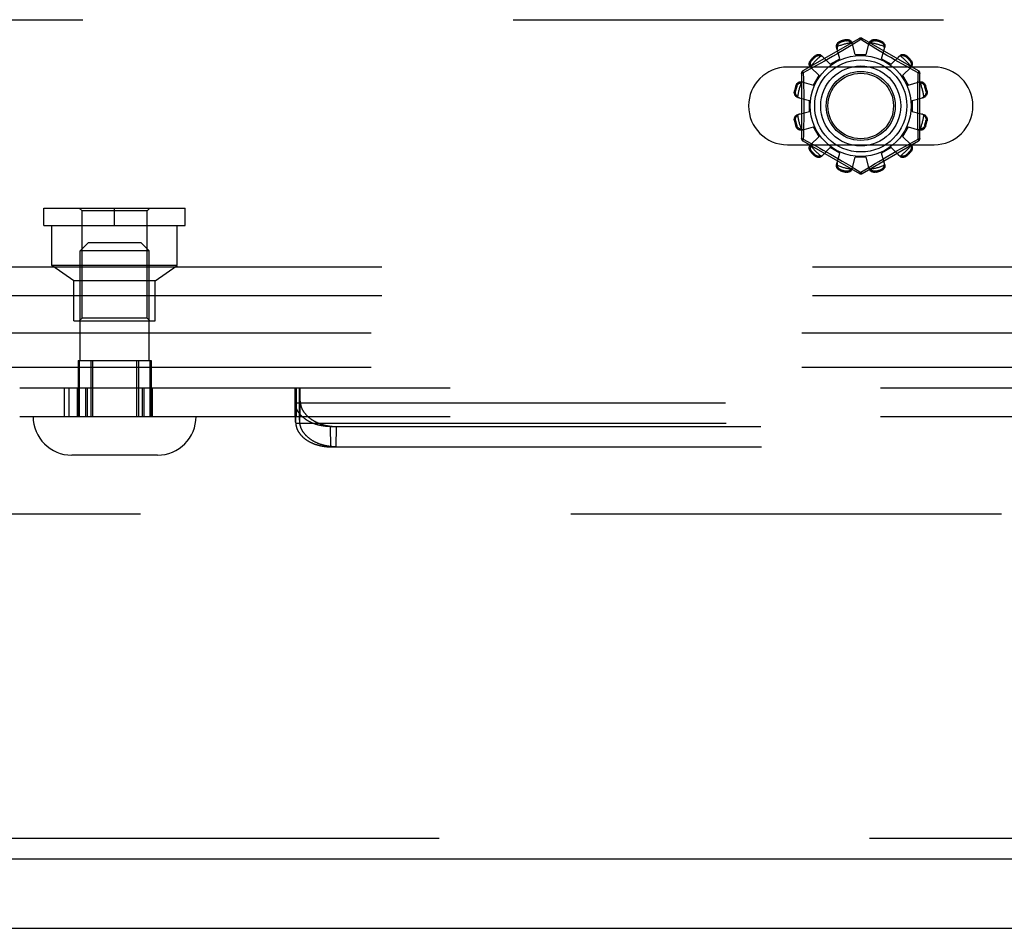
# Model space of a CAD drawing. Header units: inches. Extents: x 0 to 283, y 0 to 183.
# Tile 74 of 256: x 110.62 to 114.19, y 53.07 to 56.36. Entities that reach past the tile are written whole.
import ezdxf

# ---------------------------------------------------------------- set-up
doc = ezdxf.new("R2010")
doc.units = ezdxf.units.IN
doc.header["$LTSCALE"] = 15.583333
doc.header["$MEASUREMENT"] = 0
doc.linetypes.add('HIDDEN', pattern=[0.2, 0.1, -0.1])
doc.layers.get('0').update_dxf_attribs({"linetype": 'CONTINUOUS'})
for name, color, linetype in [('DEFAULT_2', 8, 'HIDDEN'), ('RIGHTHAND_DOOR_ASSEMBLY', 7, 'CONTINUOUS'), ('SUBPANEL', 7, 'CONTINUOUS')]:
    doc.layers.add(name, color=color, linetype=linetype)

msp = doc.modelspace()

# ---------------------------------------------------------------- linework, layer by layer
at = {"color": 7, "linetype": 'Continuous'}
msp.add_line((53.3313, 53.072), (125.2273, 53.072), dxfattribs=at)
at = {"layer": 'DEFAULT_2', "color": 8, "linetype": 'HIDDEN'}
for p, q in [((109.2951, 56.3635), (118.0451, 56.3635)), ((113.6651, 56.2958), (113.4606, 56.1777)), ((113.6169, 56.2871), (113.6159, 56.2909)), ((113.6701, 56.2912), (113.6352, 56.2699)), ((113.6735, 56.2891), (113.6701, 56.2912)), ((113.8796, 56.1777), (113.6751, 56.2958)), ((113.7243, 56.2909), (113.7233, 56.2871)), ((113.5944, 56.2221), (113.5828, 56.2641)), ((113.597, 56.2859), (113.5981, 56.2821)), ((113.6179, 56.2595), (113.6047, 56.2516)), ((113.6352, 56.2699), (113.6179, 56.2595)), ((113.6501, 56.237), (113.6391, 56.2792)), ((113.6932, 56.2771), (113.6735, 56.2891)), ((113.6901, 56.237), (113.7011, 56.2792)), ((113.7076, 56.2684), (113.6932, 56.2771)), ((113.7243, 56.2583), (113.7076, 56.2684)), ((113.737, 56.2507), (113.7243, 56.2583)), ((113.7421, 56.2821), (113.7431, 56.2859)), ((113.7458, 56.2221), (113.7573, 56.2641)), ((113.5059, 56.2289), (113.5032, 56.2317)), ((113.5291, 56.2331), (113.5598, 56.2021)), ((113.5534, 56.2217), (113.5392, 56.2137)), ((113.5681, 56.2301), (113.5534, 56.2217)), ((113.5598, 56.2021), (113.5944, 56.2221)), ((113.5831, 56.2388), (113.5681, 56.2301)), ((113.6501, 56.237), (113.6901, 56.237)), ((113.7507, 56.2426), (113.737, 56.2507)), ((113.7458, 56.2221), (113.7804, 56.2021)), ((113.7648, 56.2343), (113.7507, 56.2426)), ((113.779, 56.2261), (113.7648, 56.2343)), ((113.7928, 56.2182), (113.779, 56.2261)), ((113.7804, 56.2021), (113.8111, 56.2331)), ((113.837, 56.2317), (113.8342, 56.2289)), ((113.9357, 56.1916), (113.4045, 56.1916)), ((113.4883, 56.1854), (113.4621, 56.1711)), ((113.4879, 56.192), (113.519, 56.1613)), ((113.5081, 56.1963), (113.4883, 56.1854)), ((113.4894, 56.2179), (113.4922, 56.2151)), ((113.5259, 56.2062), (113.5081, 56.1963)), ((113.5392, 56.2137), (113.5259, 56.2062)), ((113.806, 56.2108), (113.7928, 56.2182)), ((113.8184, 56.2039), (113.806, 56.2108)), ((113.8349, 56.1947), (113.8184, 56.2039)), ((113.8212, 56.1613), (113.8522, 56.192)), ((113.8491, 56.1869), (113.8349, 56.1947)), ((113.848, 56.2151), (113.8508, 56.2179)), ((113.8781, 56.1711), (113.8491, 56.1869)), ((113.4556, 56.1691), (113.4556, 55.9329)), ((113.4621, 56.1711), (113.4626, 56.1475)), ((113.4626, 56.1475), (113.4632, 56.1235)), ((113.499, 56.1267), (113.519, 56.1613)), ((113.8212, 56.1613), (113.8412, 56.1267)), ((113.8846, 55.9329), (113.8846, 56.1691)), ((113.439, 56.123), (113.4352, 56.124)), ((113.4569, 56.1382), (113.499, 56.1267)), ((113.8412, 56.1267), (113.8832, 56.1382)), ((113.8766, 56.0993), (113.877, 56.1235)), ((113.905, 56.124), (113.9012, 56.123)), ((113.4301, 56.1052), (113.4339, 56.1042)), ((113.4419, 56.082), (113.4841, 56.071)), ((113.8561, 56.071), (113.8983, 56.082)), ((113.9062, 56.1042), (113.91, 56.1052)), ((113.4841, 56.031), (113.4841, 56.071)), ((113.8561, 56.071), (113.8561, 56.031)), ((113.4419, 56.02), (113.4841, 56.031)), ((113.8561, 56.031), (113.8983, 56.02)), ((113.4339, 55.9978), (113.4301, 55.9968)), ((113.4352, 55.9779), (113.439, 55.979)), ((113.4569, 55.9637), (113.499, 55.9753)), ((113.4636, 56.0026), (113.4632, 55.9784)), ((113.519, 55.9407), (113.499, 55.9753)), ((113.8412, 55.9753), (113.8212, 55.9407)), ((113.8412, 55.9753), (113.8832, 55.9637)), ((113.8775, 55.9544), (113.877, 55.9784)), ((113.9012, 55.979), (113.905, 55.9779)), ((113.91, 55.9968), (113.9062, 55.9978)), ((113.4879, 55.91), (113.519, 55.9407)), ((113.8212, 55.9407), (113.8522, 55.91)), ((113.8781, 55.9309), (113.8775, 55.9544)), ((113.4045, 55.9104), (113.9357, 55.9104)), ((113.4606, 55.9243), (113.6651, 55.8062)), ((113.4621, 55.9309), (113.4911, 55.915)), ((113.4911, 55.915), (113.5053, 55.9072)), ((113.5053, 55.9072), (113.5218, 55.8981)), ((113.5218, 55.8981), (113.5341, 55.8912)), ((113.5291, 55.8688), (113.5598, 55.8999)), ((113.5944, 55.8799), (113.5598, 55.8999)), ((113.6751, 55.8062), (113.8796, 55.9243)), ((113.7804, 55.8999), (113.7458, 55.8799)), ((113.7804, 55.8999), (113.8111, 55.8688)), ((113.8142, 55.8958), (113.8321, 55.9057)), ((113.8321, 55.9057), (113.8518, 55.9165)), ((113.8518, 55.9165), (113.8781, 55.9309)), ((113.4922, 55.8868), (113.4894, 55.8841)), ((113.5032, 55.8703), (113.5059, 55.8731)), ((113.5341, 55.8912), (113.5473, 55.8837)), ((113.5473, 55.8837), (113.5611, 55.8758)), ((113.5611, 55.8758), (113.5753, 55.8676)), ((113.5753, 55.8676), (113.5895, 55.8594)), ((113.5828, 55.8378), (113.5944, 55.8799)), ((113.6391, 55.8228), (113.6501, 55.865)), ((113.6901, 55.865), (113.6501, 55.865)), ((113.7011, 55.8228), (113.6901, 55.865)), ((113.7573, 55.8378), (113.7458, 55.8799)), ((113.7571, 55.8631), (113.7721, 55.8718)), ((113.7721, 55.8718), (113.7868, 55.8803)), ((113.7868, 55.8803), (113.8009, 55.8883)), ((113.8009, 55.8883), (113.8142, 55.8958)), ((113.8342, 55.8731), (113.837, 55.8703)), ((113.8508, 55.8841), (113.848, 55.8868)), ((113.5895, 55.8594), (113.6031, 55.8513)), ((113.6031, 55.8513), (113.6158, 55.8437)), ((113.6158, 55.8437), (113.6326, 55.8336)), ((113.6326, 55.8336), (113.6469, 55.8249)), ((113.6701, 55.8108), (113.705, 55.832)), ((113.705, 55.832), (113.7223, 55.8425)), ((113.7223, 55.8425), (113.7354, 55.8503)), ((113.5981, 55.8199), (113.597, 55.8161)), ((113.6159, 55.811), (113.6169, 55.8148)), ((113.6469, 55.8249), (113.6666, 55.8129)), ((113.6666, 55.8129), (113.6701, 55.8108)), ((113.7233, 55.8148), (113.7243, 55.811)), ((113.7431, 55.8161), (113.7421, 55.8199)), ((110.7126, 55.6805), (111.2246, 55.6805)), ((110.7126, 55.6175), (110.7126, 55.6805)), ((110.8506, 55.6705), (110.8406, 55.6805)), ((111.0866, 55.6705), (110.8506, 55.6705)), ((110.8506, 55.2825), (110.8506, 55.6705)), ((110.9686, 55.6175), (110.9686, 55.6805)), ((111.0866, 55.6705), (111.0966, 55.6805)), ((111.0866, 55.2825), (111.0866, 55.6705)), ((111.2246, 55.6175), (111.2246, 55.6805)), ((110.7126, 55.6175), (111.2246, 55.6175)), ((110.7416, 55.4725), (110.7416, 55.6175)), ((111.1956, 55.4725), (111.1956, 55.6175)), ((110.8736, 55.556), (110.8436, 55.526)), ((110.8736, 55.556), (111.0636, 55.556)), ((111.0636, 55.556), (111.0936, 55.526)), ((111.0936, 55.526), (110.8436, 55.526)), ((110.8436, 55.129), (110.8436, 55.526)), ((111.0936, 55.129), (111.0936, 55.526)), ((111.1956, 55.4725), (110.7416, 55.4725)), ((110.8211, 55.4175), (110.7416, 55.4725)), ((111.1161, 55.4175), (111.1956, 55.4725)), ((118.1701, 55.4675), (109.1701, 55.4675)), ((111.1161, 55.4175), (110.8211, 55.4175)), ((110.8211, 55.2725), (110.8211, 55.4175)), ((111.1161, 55.2725), (111.1161, 55.4175)), ((118.1701, 55.3635), (109.1701, 55.3635)), ((110.8211, 55.2725), (111.1161, 55.2725)), ((110.8506, 55.2825), (110.8406, 55.2725)), ((111.0866, 55.2825), (110.8506, 55.2825)), ((111.0866, 55.2825), (111.0966, 55.2725)), ((110.8367, 55.129), (111.1006, 55.129)), ((110.8367, 55.129), (110.8367, 54.926)), ((110.8406, 55.129), (110.8406, 54.926)), ((110.8826, 55.129), (110.8826, 54.926)), ((110.8887, 55.129), (110.8887, 54.926)), ((111.0485, 55.129), (111.0485, 54.926)), ((111.0547, 55.129), (111.0547, 54.926)), ((111.0966, 55.129), (111.0966, 54.926)), ((111.1005, 55.129), (111.1005, 54.926)), ((110.625, 55.03), (120.1851, 55.03)), ((110.7855, 55.03), (110.7855, 54.926)), ((110.8032, 55.03), (110.8032, 54.926)), ((110.8334, 55.03), (110.8334, 54.926)), ((110.8383, 55.03), (110.8383, 54.926)), ((110.8627, 55.03), (110.8627, 54.926)), ((110.869, 55.03), (110.869, 54.926)), ((111.0686, 55.03), (111.0686, 54.926)), ((111.0749, 55.03), (111.0749, 54.926)), ((111.0993, 55.03), (111.0993, 54.926)), ((111.1042, 55.03), (111.1042, 54.926)), ((111.6216, 55.03), (111.6216, 54.926)), ((111.6232, 55.0057), (111.6233, 55.01)), ((111.6233, 55.01), (111.6235, 55.013)), ((111.6235, 55.013), (111.6236, 55.0157)), ((111.6236, 55.0157), (111.6238, 55.0183)), ((111.6238, 55.0183), (111.6239, 55.0198)), ((111.6239, 55.0198), (111.624, 55.0212)), ((111.624, 55.0212), (111.6241, 55.0226)), ((111.6246, 55.03), (111.6246, 54.926)), ((111.6253, 54.926), (111.6253, 55.03)), ((111.6256, 55.03), (111.6256, 54.926)), ((111.6363, 55.03), (111.6363, 54.926)), ((111.6373, 55.03), (111.6373, 54.926)), ((111.6376, 54.926), (111.6376, 55.03)), ((111.6388, 55.0226), (111.6387, 55.0238)), ((111.6389, 55.0212), (111.6388, 55.0226)), ((111.639, 55.0198), (111.6389, 55.0212)), ((111.6391, 55.0183), (111.639, 55.0198)), ((111.6392, 55.0157), (111.6391, 55.0183)), ((111.6394, 55.013), (111.6392, 55.0157)), ((111.6393, 55.03), (111.6393, 54.926)), ((111.6395, 55.01), (111.6394, 55.013)), ((111.6397, 55.0057), (111.6395, 55.01)), ((111.6224, 54.9815), (111.6227, 54.9918)), ((111.6241, 54.9078), (111.6224, 54.9815)), ((111.6224, 54.9785), (111.6224, 54.9815)), ((111.6225, 54.9754), (111.6224, 54.9785)), ((111.6241, 54.905), (111.6224, 54.9785)), ((111.6225, 54.9754), (119.1876, 54.9754)), ((111.6227, 54.9918), (111.6229, 54.9997)), ((111.6229, 54.9997), (111.6232, 55.0057)), ((111.6388, 54.9078), (111.6405, 54.9815)), ((111.64, 54.9997), (111.6397, 55.0057)), ((111.6402, 54.9918), (111.64, 54.9997)), ((111.6405, 54.9815), (111.6402, 54.9918)), ((110.625, 54.926), (119.4663, 54.926)), ((111.6241, 54.9078), (111.6242, 54.9116)), ((111.6241, 54.9078), (111.6241, 54.905)), ((111.6241, 54.905), (111.6242, 54.9019)), ((111.6242, 54.9116), (111.6243, 54.9143)), ((111.6242, 54.9019), (119.1859, 54.9019)), ((111.6243, 54.9143), (111.6244, 54.9162)), ((111.6244, 54.9162), (111.6245, 54.9179)), ((111.6245, 54.9179), (111.6246, 54.9195)), ((111.6246, 54.9204), (111.6247, 54.9213)), ((111.6246, 54.9195), (111.6246, 54.9204)), ((111.6247, 54.9213), (111.6247, 54.9221)), ((111.6381, 54.9221), (111.6381, 54.9228)), ((111.6382, 54.9213), (111.6381, 54.9221)), ((111.6383, 54.9204), (111.6382, 54.9213)), ((111.6383, 54.9195), (111.6383, 54.9204)), ((111.6384, 54.9179), (111.6383, 54.9195)), ((111.6385, 54.9162), (111.6384, 54.9179)), ((111.6386, 54.9136), (111.6385, 54.9162)), ((111.6387, 54.9108), (111.6386, 54.9136)), ((111.6388, 54.9078), (111.6387, 54.9108)), ((111.7502, 54.8897), (119.06, 54.8897)), ((111.7519, 54.8162), (111.7502, 54.8897)), ((111.7709, 54.8162), (111.7726, 54.8897)), ((111.7519, 54.8162), (119.0582, 54.8162)), ((111.1236, 54.786), (110.8136, 54.786)), ((123.5293, 54.572), (90.9253, 54.572))]:
    msp.add_line(p, q, dxfattribs=at)
for points in [[(113.6159, 56.2909), (113.6181, 56.2913), (113.6202, 56.2915), (113.6225, 56.2915), (113.6246, 56.2912), (113.6268, 56.2908), (113.6288, 56.2901), (113.6306, 56.2893), (113.6324, 56.2883), (113.634, 56.2871), (113.6354, 56.2857), (113.6367, 56.2842), (113.6377, 56.2826), (113.6385, 56.2809), (113.6391, 56.2792)], [(113.6651, 56.2958), (113.6654, 56.2958), (113.6659, 56.2957), (113.6664, 56.2954), (113.667, 56.2949), (113.6677, 56.2942), (113.6685, 56.2933), (113.6693, 56.2923), (113.6701, 56.2912)], [(113.6701, 56.2912), (113.6709, 56.2923), (113.6717, 56.2933), (113.6724, 56.2942), (113.6731, 56.2949), (113.6738, 56.2954), (113.6743, 56.2957), (113.6748, 56.2958), (113.6751, 56.2958)], [(113.7011, 56.2792), (113.7017, 56.2809), (113.7025, 56.2826), (113.7035, 56.2842), (113.7047, 56.2857), (113.7062, 56.2871), (113.7078, 56.2883), (113.7095, 56.2893), (113.7114, 56.2901), (113.7134, 56.2908), (113.7155, 56.2912), (113.7177, 56.2915), (113.7199, 56.2915), (113.7221, 56.2913), (113.7243, 56.2909)], [(113.5828, 56.2641), (113.5825, 56.2659), (113.5823, 56.2678), (113.5824, 56.2697), (113.5827, 56.2716), (113.5833, 56.2735), (113.5841, 56.2753), (113.5851, 56.2771), (113.5863, 56.2787), (113.5877, 56.2803), (113.5893, 56.2818), (113.5911, 56.2831), (113.593, 56.2842), (113.595, 56.2851), (113.597, 56.2859)], [(113.5851, 56.266), (113.5847, 56.2645), (113.5844, 56.2629), (113.5843, 56.2614), (113.5843, 56.2599), (113.5845, 56.2584), (113.5848, 56.257)], [(113.5851, 56.266), (113.5853, 56.267), (113.5856, 56.268), (113.5858, 56.269), (113.5862, 56.27), (113.5866, 56.271), (113.587, 56.2719), (113.5874, 56.2729), (113.5879, 56.2738), (113.5885, 56.2747), (113.5892, 56.2756), (113.5899, 56.2765), (113.5907, 56.2774), (113.5916, 56.2783), (113.5926, 56.2792), (113.5937, 56.28), (113.595, 56.2808), (113.5965, 56.2815), (113.5981, 56.2821)], [(113.6169, 56.2871), (113.6186, 56.2874), (113.6202, 56.2875), (113.6217, 56.2875), (113.6231, 56.2874), (113.6244, 56.2871), (113.6257, 56.2868), (113.6268, 56.2864), (113.6279, 56.286), (113.6289, 56.2855), (113.6298, 56.285), (113.6307, 56.2845), (113.6316, 56.2839), (113.6324, 56.2833), (113.6332, 56.2826), (113.634, 56.2819), (113.6348, 56.2812), (113.6355, 56.2805), (113.6362, 56.2797)], [(113.6409, 56.2721), (113.6405, 56.2735), (113.6399, 56.2748), (113.6392, 56.2761), (113.6383, 56.2774), (113.6373, 56.2786), (113.6362, 56.2797)], [(113.704, 56.2797), (113.7029, 56.2786), (113.7019, 56.2774), (113.701, 56.2761), (113.7003, 56.2748), (113.6997, 56.2735), (113.6992, 56.2721)], [(113.704, 56.2797), (113.7047, 56.2805), (113.7054, 56.2812), (113.7062, 56.2819), (113.7069, 56.2826), (113.7077, 56.2833), (113.7086, 56.2839), (113.7094, 56.2845), (113.7104, 56.285), (113.7113, 56.2855), (113.7123, 56.286), (113.7134, 56.2864), (113.7145, 56.2868), (113.7157, 56.2871), (113.717, 56.2874), (113.7185, 56.2875), (113.72, 56.2875), (113.7216, 56.2874), (113.7233, 56.2871)], [(113.7421, 56.2821), (113.7437, 56.2815), (113.7452, 56.2808), (113.7465, 56.28), (113.7476, 56.2792), (113.7486, 56.2783), (113.7495, 56.2774), (113.7503, 56.2765), (113.751, 56.2756), (113.7517, 56.2747), (113.7522, 56.2738), (113.7527, 56.2729), (113.7532, 56.2719), (113.7536, 56.271), (113.754, 56.27), (113.7543, 56.269), (113.7546, 56.268), (113.7549, 56.267), (113.7551, 56.266)], [(113.7431, 56.2859), (113.7452, 56.2851), (113.7472, 56.2842), (113.7491, 56.2831), (113.7509, 56.2818), (113.7525, 56.2803), (113.7539, 56.2787), (113.7551, 56.2771), (113.7561, 56.2753), (113.7569, 56.2735), (113.7574, 56.2716), (113.7578, 56.2697), (113.7579, 56.2678), (113.7577, 56.2659), (113.7573, 56.2641)], [(113.7554, 56.257), (113.7557, 56.2584), (113.7559, 56.2599), (113.7559, 56.2614), (113.7558, 56.2629), (113.7555, 56.2645), (113.7551, 56.266)], [(113.5032, 56.2317), (113.5049, 56.2331), (113.5067, 56.2344), (113.5086, 56.2354), (113.5106, 56.2363), (113.5127, 56.237), (113.5147, 56.2374), (113.5168, 56.2376), (113.5188, 56.2376), (113.5208, 56.2374), (113.5227, 56.2369), (113.5245, 56.2363), (113.5262, 56.2354), (113.5278, 56.2343), (113.5291, 56.2331)], [(113.5059, 56.2289), (113.5073, 56.23), (113.5086, 56.2309), (113.5099, 56.2316), (113.5112, 56.2322), (113.5125, 56.2327), (113.5137, 56.233), (113.5149, 56.2332), (113.516, 56.2334), (113.5171, 56.2335), (113.5182, 56.2335), (113.5193, 56.2335), (113.5203, 56.2334), (113.5213, 56.2333), (113.5224, 56.2332), (113.5234, 56.233), (113.5244, 56.2327), (113.5254, 56.2324), (113.5264, 56.2321)], [(113.5343, 56.2279), (113.5332, 56.2289), (113.532, 56.2297), (113.5308, 56.2305), (113.5294, 56.2312), (113.5279, 56.2317), (113.5264, 56.2321)], [(113.6047, 56.2516), (113.5904, 56.2432), (113.5831, 56.2388)], [(113.8138, 56.2321), (113.8123, 56.2317), (113.8108, 56.2312), (113.8094, 56.2305), (113.8081, 56.2297), (113.8069, 56.2289), (113.8059, 56.2279)], [(113.8111, 56.2331), (113.8124, 56.2343), (113.8139, 56.2354), (113.8156, 56.2363), (113.8175, 56.2369), (113.8194, 56.2374), (113.8214, 56.2376), (113.8234, 56.2376), (113.8254, 56.2374), (113.8275, 56.237), (113.8296, 56.2363), (113.8316, 56.2354), (113.8335, 56.2344), (113.8353, 56.2331), (113.837, 56.2317)], [(113.8138, 56.2321), (113.8148, 56.2324), (113.8158, 56.2327), (113.8168, 56.233), (113.8178, 56.2332), (113.8188, 56.2333), (113.8199, 56.2334), (113.8209, 56.2335), (113.822, 56.2335), (113.8231, 56.2335), (113.8242, 56.2334), (113.8253, 56.2332), (113.8265, 56.233), (113.8277, 56.2327), (113.8289, 56.2322), (113.8302, 56.2316), (113.8316, 56.2309), (113.8329, 56.23), (113.8342, 56.2289)], [(113.4879, 56.192), (113.4867, 56.1933), (113.4857, 56.1948), (113.4848, 56.1965), (113.4841, 56.1984), (113.4837, 56.2003), (113.4834, 56.2023), (113.4834, 56.2043), (113.4836, 56.2063), (113.4841, 56.2084), (113.4847, 56.2105), (113.4856, 56.2125), (113.4867, 56.2144), (113.488, 56.2162), (113.4894, 56.2179)], [(113.489, 56.1947), (113.4887, 56.1957), (113.4884, 56.1967), (113.4881, 56.1977), (113.4879, 56.1987), (113.4877, 56.1997), (113.4876, 56.2008), (113.4876, 56.2018), (113.4875, 56.2029), (113.4876, 56.204), (113.4877, 56.2051), (113.4878, 56.2062), (113.4881, 56.2074), (113.4884, 56.2086), (113.4889, 56.2098), (113.4894, 56.2111), (113.4902, 56.2125), (113.4911, 56.2138), (113.4922, 56.2151)], [(113.489, 56.1947), (113.4894, 56.1932), (113.4899, 56.1917), (113.4906, 56.1903), (113.4913, 56.189), (113.4922, 56.1878), (113.4932, 56.1868)], [(113.847, 56.1868), (113.848, 56.1878), (113.8488, 56.189), (113.8496, 56.1903), (113.8503, 56.1917), (113.8508, 56.1932), (113.8512, 56.1947)], [(113.848, 56.2151), (113.8491, 56.2138), (113.85, 56.2125), (113.8507, 56.2111), (113.8513, 56.2098), (113.8518, 56.2086), (113.8521, 56.2074), (113.8523, 56.2062), (113.8525, 56.205), (113.8526, 56.2039), (113.8526, 56.2029), (113.8526, 56.2018), (113.8525, 56.2008), (113.8524, 56.1997), (113.8523, 56.1987), (113.8521, 56.1977), (113.8518, 56.1967), (113.8515, 56.1957), (113.8512, 56.1947)], [(113.8508, 56.2179), (113.8522, 56.2162), (113.8535, 56.2144), (113.8545, 56.2125), (113.8554, 56.2105), (113.8561, 56.2084), (113.8565, 56.2063), (113.8567, 56.2043), (113.8567, 56.2023), (113.8565, 56.2003), (113.856, 56.1984), (113.8554, 56.1965), (113.8545, 56.1948), (113.8534, 56.1933), (113.8522, 56.192)], [(113.4556, 56.1691), (113.4557, 56.1694), (113.456, 56.1697), (113.4566, 56.17), (113.4574, 56.1703), (113.4583, 56.1705), (113.4594, 56.1708), (113.4607, 56.1709), (113.4621, 56.1711)], [(113.4621, 56.1711), (113.4615, 56.1723), (113.461, 56.1735), (113.4607, 56.1746), (113.4604, 56.1756), (113.4603, 56.1764), (113.4603, 56.177), (113.4604, 56.1775), (113.4606, 56.1777)], [(113.877, 56.1235), (113.8778, 56.1594), (113.8781, 56.1711)], [(113.8796, 56.1777), (113.8798, 56.1775), (113.8799, 56.177), (113.8799, 56.1764), (113.8798, 56.1756), (113.8795, 56.1746), (113.8791, 56.1735), (113.8787, 56.1723), (113.8781, 56.1711)], [(113.8781, 56.1711), (113.8795, 56.171), (113.8807, 56.1708), (113.8819, 56.1705), (113.8828, 56.1703), (113.8836, 56.17), (113.8841, 56.1697), (113.8845, 56.1694), (113.8846, 56.1691)], [(113.4352, 56.124), (113.4359, 56.1261), (113.4369, 56.1281), (113.438, 56.13), (113.4393, 56.1318), (113.4408, 56.1334), (113.4423, 56.1348), (113.444, 56.136), (113.4457, 56.137), (113.4476, 56.1378), (113.4495, 56.1383), (113.4514, 56.1387), (113.4533, 56.1388), (113.4551, 56.1386), (113.4569, 56.1382)], [(113.439, 56.123), (113.4396, 56.1246), (113.4403, 56.1261), (113.4411, 56.1274), (113.4419, 56.1285), (113.4428, 56.1295), (113.4437, 56.1304), (113.4445, 56.1312), (113.4455, 56.1319), (113.4464, 56.1326), (113.4473, 56.1331), (113.4482, 56.1336), (113.4491, 56.1341), (113.4501, 56.1345), (113.4511, 56.1349), (113.452, 56.1352), (113.453, 56.1355), (113.4541, 56.1358), (113.4551, 56.136)], [(113.464, 56.1363), (113.4626, 56.1366), (113.4612, 56.1368), (113.4597, 56.1368), (113.4581, 56.1367), (113.4566, 56.1364), (113.4551, 56.136)], [(113.4632, 56.1235), (113.4636, 56.0993), (113.4637, 56.0872), (113.4638, 56.0751), (113.4639, 56.0631), (113.4639, 56.051), (113.4639, 56.0389), (113.4638, 56.0268), (113.4637, 56.0147), (113.4636, 56.0026)], [(113.8851, 56.136), (113.8836, 56.1364), (113.882, 56.1367), (113.8805, 56.1368), (113.879, 56.1368), (113.8775, 56.1366), (113.8761, 56.1363)], [(113.8832, 56.1382), (113.885, 56.1386), (113.8869, 56.1388), (113.8888, 56.1387), (113.8907, 56.1383), (113.8926, 56.1378), (113.8944, 56.137), (113.8962, 56.136), (113.8978, 56.1348), (113.8994, 56.1334), (113.9009, 56.1318), (113.9022, 56.13), (113.9033, 56.1281), (113.9042, 56.1261), (113.905, 56.124)], [(113.8851, 56.136), (113.8861, 56.1358), (113.8871, 56.1355), (113.8881, 56.1352), (113.8891, 56.1349), (113.8901, 56.1345), (113.891, 56.1341), (113.892, 56.1336), (113.8929, 56.1331), (113.8938, 56.1326), (113.8947, 56.1319), (113.8956, 56.1312), (113.8965, 56.1304), (113.8974, 56.1295), (113.8983, 56.1285), (113.8991, 56.1274), (113.8999, 56.1261), (113.9006, 56.1246), (113.9012, 56.123)], [(113.4419, 56.082), (113.4401, 56.0826), (113.4385, 56.0834), (113.4369, 56.0844), (113.4354, 56.0856), (113.434, 56.0871), (113.4328, 56.0887), (113.4318, 56.0904), (113.431, 56.0923), (113.4303, 56.0943), (113.4298, 56.0964), (113.4296, 56.0986), (113.4296, 56.1008), (113.4297, 56.103), (113.4301, 56.1052)], [(113.4414, 56.0849), (113.4406, 56.0856), (113.4399, 56.0863), (113.4391, 56.0871), (113.4384, 56.0878), (113.4378, 56.0886), (113.4372, 56.0895), (113.4366, 56.0903), (113.4361, 56.0913), (113.4355, 56.0922), (113.4351, 56.0932), (113.4346, 56.0943), (113.4343, 56.0954), (113.4339, 56.0966), (113.4337, 56.0979), (113.4336, 56.0994), (113.4335, 56.1009), (113.4336, 56.1025), (113.4339, 56.1042)], [(113.4414, 56.0849), (113.4425, 56.0838), (113.4437, 56.0828), (113.4449, 56.0819), (113.4463, 56.0812), (113.4476, 56.0806), (113.449, 56.0801)], [(113.877, 55.9784), (113.8766, 56.0026), (113.8764, 56.0147), (113.8763, 56.0268), (113.8763, 56.0389), (113.8762, 56.051), (113.8763, 56.0631), (113.8763, 56.0751), (113.8764, 56.0872), (113.8766, 56.0993)], [(113.8912, 56.0801), (113.8926, 56.0806), (113.8939, 56.0812), (113.8952, 56.0819), (113.8965, 56.0828), (113.8977, 56.0838), (113.8988, 56.0849)], [(113.91, 56.1052), (113.9104, 56.103), (113.9106, 56.1008), (113.9106, 56.0986), (113.9103, 56.0964), (113.9099, 56.0943), (113.9092, 56.0923), (113.9084, 56.0904), (113.9074, 56.0887), (113.9062, 56.0871), (113.9048, 56.0856), (113.9033, 56.0844), (113.9017, 56.0834), (113.9, 56.0826), (113.8983, 56.082)], [(113.9062, 56.1042), (113.9065, 56.1025), (113.9066, 56.1009), (113.9066, 56.0993), (113.9065, 56.0979), (113.9062, 56.0966), (113.9059, 56.0954), (113.9055, 56.0943), (113.9051, 56.0932), (113.9046, 56.0922), (113.9041, 56.0912), (113.9036, 56.0903), (113.903, 56.0895), (113.9024, 56.0886), (113.9017, 56.0878), (113.901, 56.0871), (113.9003, 56.0863), (113.8996, 56.0856), (113.8988, 56.0849)], [(113.4301, 55.9968), (113.4297, 55.999), (113.4296, 56.0011), (113.4296, 56.0034), (113.4298, 56.0055), (113.4303, 56.0077), (113.431, 56.0097), (113.4318, 56.0115), (113.4328, 56.0133), (113.434, 56.0149), (113.4354, 56.0163), (113.4369, 56.0176), (113.4385, 56.0186), (113.4401, 56.0194), (113.4419, 56.02)], [(113.4339, 55.9978), (113.4336, 55.9995), (113.4335, 56.0011), (113.4336, 56.0026), (113.4337, 56.004), (113.434, 56.0053), (113.4343, 56.0066), (113.4346, 56.0077), (113.4351, 56.0088), (113.4356, 56.0098), (113.4361, 56.0107), (113.4366, 56.0116), (113.4372, 56.0125), (113.4378, 56.0133), (113.4385, 56.0141), (113.4391, 56.0149), (113.4399, 56.0157), (113.4406, 56.0164), (113.4414, 56.0171)], [(113.449, 56.0218), (113.4476, 56.0214), (113.4463, 56.0208), (113.4449, 56.0201), (113.4437, 56.0192), (113.4425, 56.0182), (113.4414, 56.0171)], [(113.8988, 56.0171), (113.8977, 56.0182), (113.8965, 56.0192), (113.8952, 56.0201), (113.8939, 56.0208), (113.8926, 56.0214), (113.8912, 56.0218)], [(113.8983, 56.02), (113.9, 56.0194), (113.9017, 56.0186), (113.9033, 56.0176), (113.9048, 56.0163), (113.9062, 56.0149), (113.9074, 56.0133), (113.9084, 56.0115), (113.9092, 56.0097), (113.9099, 56.0077), (113.9103, 56.0055), (113.9106, 56.0034), (113.9106, 56.0011), (113.9104, 55.999), (113.91, 55.9968)], [(113.8988, 56.0171), (113.8996, 56.0164), (113.9003, 56.0157), (113.901, 56.0149), (113.9017, 56.0141), (113.9024, 56.0133), (113.903, 56.0125), (113.9036, 56.0116), (113.9041, 56.0107), (113.9046, 56.0098), (113.9051, 56.0088), (113.9055, 56.0077), (113.9059, 56.0065), (113.9062, 56.0053), (113.9065, 56.004), (113.9066, 56.0026), (113.9066, 56.0011), (113.9065, 55.9995), (113.9062, 55.9978)], [(113.4569, 55.9637), (113.4551, 55.9634), (113.4533, 55.9632), (113.4514, 55.9633), (113.4495, 55.9636), (113.4476, 55.9642), (113.4457, 55.965), (113.444, 55.966), (113.4423, 55.9672), (113.4408, 55.9686), (113.4393, 55.9702), (113.438, 55.972), (113.4369, 55.9739), (113.4359, 55.9759), (113.4352, 55.9779)], [(113.4551, 55.966), (113.4541, 55.9662), (113.453, 55.9665), (113.452, 55.9668), (113.4511, 55.9671), (113.4501, 55.9675), (113.4491, 55.9679), (113.4482, 55.9683), (113.4473, 55.9688), (113.4464, 55.9694), (113.4454, 55.9701), (113.4445, 55.9708), (113.4436, 55.9716), (113.4428, 55.9725), (113.4419, 55.9735), (113.4411, 55.9746), (113.4403, 55.9759), (113.4396, 55.9774), (113.439, 55.979)], [(113.4632, 55.9784), (113.4624, 55.9426), (113.4621, 55.9309)], [(113.905, 55.9779), (113.9042, 55.9759), (113.9033, 55.9739), (113.9022, 55.972), (113.9009, 55.9702), (113.8994, 55.9686), (113.8978, 55.9672), (113.8962, 55.966), (113.8944, 55.965), (113.8926, 55.9642), (113.8907, 55.9636), (113.8888, 55.9633), (113.8869, 55.9632), (113.885, 55.9634), (113.8832, 55.9637)], [(113.9012, 55.979), (113.9006, 55.9774), (113.8999, 55.9759), (113.8991, 55.9746), (113.8983, 55.9735), (113.8974, 55.9724), (113.8965, 55.9716), (113.8956, 55.9708), (113.8947, 55.97), (113.8938, 55.9694), (113.8929, 55.9688), (113.892, 55.9683), (113.891, 55.9679), (113.8901, 55.9675), (113.8891, 55.9671), (113.8881, 55.9667), (113.8871, 55.9665), (113.8861, 55.9662), (113.8851, 55.966)], [(113.4551, 55.966), (113.4566, 55.9656), (113.4581, 55.9653), (113.4597, 55.9652), (113.4612, 55.9652), (113.4626, 55.9654), (113.464, 55.9657)], [(113.8761, 55.9657), (113.8775, 55.9654), (113.879, 55.9652), (113.8805, 55.9652), (113.882, 55.9653), (113.8836, 55.9656), (113.8851, 55.966)], [(113.4621, 55.9309), (113.4607, 55.931), (113.4594, 55.9312), (113.4583, 55.9314), (113.4574, 55.9317), (113.4566, 55.932), (113.456, 55.9323), (113.4557, 55.9326), (113.4556, 55.9329)], [(113.4606, 55.9243), (113.4604, 55.9245), (113.4603, 55.925), (113.4603, 55.9256), (113.4604, 55.9264), (113.4607, 55.9274), (113.461, 55.9284), (113.4615, 55.9296), (113.4621, 55.9309)], [(113.4894, 55.8841), (113.488, 55.8858), (113.4867, 55.8876), (113.4856, 55.8895), (113.4847, 55.8915), (113.4841, 55.8936), (113.4836, 55.8956), (113.4834, 55.8977), (113.4834, 55.8997), (113.4837, 55.9017), (113.4841, 55.9036), (113.4848, 55.9054), (113.4857, 55.9071), (113.4867, 55.9087), (113.4879, 55.91)], [(113.4922, 55.8868), (113.4911, 55.8882), (113.4902, 55.8895), (113.4894, 55.8908), (113.4888, 55.8921), (113.4884, 55.8934), (113.4881, 55.8946), (113.4878, 55.8958), (113.4877, 55.8969), (113.4876, 55.898), (113.4875, 55.8991), (113.4876, 55.9002), (113.4876, 55.9012), (113.4877, 55.9022), (113.4879, 55.9033), (113.4881, 55.9043), (113.4884, 55.9053), (113.4887, 55.9063), (113.489, 55.9073)], [(113.4932, 55.9152), (113.4922, 55.9141), (113.4913, 55.9129), (113.4906, 55.9117), (113.4899, 55.9103), (113.4894, 55.9088), (113.489, 55.9073)], [(113.8512, 55.9073), (113.8508, 55.9088), (113.8503, 55.9103), (113.8496, 55.9117), (113.8488, 55.9129), (113.848, 55.9141), (113.847, 55.9152)], [(113.8512, 55.9073), (113.8515, 55.9063), (113.8518, 55.9053), (113.8521, 55.9043), (113.8523, 55.9033), (113.8524, 55.9022), (113.8525, 55.9012), (113.8526, 55.9002), (113.8526, 55.8991), (113.8526, 55.898), (113.8525, 55.8969), (113.8523, 55.8958), (113.8521, 55.8946), (113.8518, 55.8934), (113.8513, 55.8921), (113.8507, 55.8908), (113.85, 55.8895), (113.8491, 55.8882), (113.848, 55.8868)], [(113.8522, 55.91), (113.8534, 55.9087), (113.8545, 55.9071), (113.8554, 55.9054), (113.856, 55.9036), (113.8565, 55.9017), (113.8567, 55.8997), (113.8567, 55.8977), (113.8565, 55.8956), (113.8561, 55.8936), (113.8554, 55.8915), (113.8545, 55.8895), (113.8535, 55.8876), (113.8522, 55.8858), (113.8508, 55.8841)], [(113.8846, 55.9329), (113.8845, 55.9326), (113.8841, 55.9323), (113.8836, 55.932), (113.8828, 55.9317), (113.8819, 55.9314), (113.8807, 55.9312), (113.8795, 55.931), (113.8781, 55.9309)], [(113.8781, 55.9309), (113.8787, 55.9296), (113.8791, 55.9284), (113.8795, 55.9274), (113.8798, 55.9264), (113.8799, 55.9256), (113.8799, 55.925), (113.8798, 55.9245), (113.8796, 55.9243)], [(113.5291, 55.8688), (113.5278, 55.8676), (113.5262, 55.8666), (113.5245, 55.8657), (113.5227, 55.865), (113.5208, 55.8646), (113.5188, 55.8643), (113.5168, 55.8643), (113.5147, 55.8645), (113.5127, 55.865), (113.5106, 55.8656), (113.5086, 55.8665), (113.5067, 55.8676), (113.5049, 55.8689), (113.5032, 55.8703)], [(113.5264, 55.8699), (113.5254, 55.8696), (113.5244, 55.8693), (113.5234, 55.869), (113.5223, 55.8688), (113.5213, 55.8686), (113.5203, 55.8685), (113.5192, 55.8685), (113.5182, 55.8684), (113.5171, 55.8685), (113.516, 55.8686), (113.5149, 55.8687), (113.5137, 55.869), (113.5125, 55.8693), (113.5112, 55.8698), (113.5099, 55.8703), (113.5086, 55.8711), (113.5073, 55.872), (113.5059, 55.8731)], [(113.5264, 55.8699), (113.5279, 55.8703), (113.5294, 55.8708), (113.5308, 55.8715), (113.532, 55.8722), (113.5332, 55.8731), (113.5343, 55.8741)], [(113.7354, 55.8503), (113.7497, 55.8588), (113.7571, 55.8631)], [(113.8059, 55.8741), (113.8069, 55.8731), (113.8081, 55.8722), (113.8094, 55.8715), (113.8108, 55.8708), (113.8123, 55.8703), (113.8138, 55.8699)], [(113.837, 55.8703), (113.8353, 55.8689), (113.8335, 55.8676), (113.8316, 55.8665), (113.8296, 55.8656), (113.8275, 55.865), (113.8254, 55.8645), (113.8234, 55.8643), (113.8214, 55.8643), (113.8194, 55.8646), (113.8175, 55.865), (113.8156, 55.8657), (113.8139, 55.8666), (113.8124, 55.8676), (113.8111, 55.8688)], [(113.8342, 55.8731), (113.8329, 55.872), (113.8316, 55.8711), (113.8302, 55.8703), (113.8289, 55.8698), (113.8277, 55.8693), (113.8265, 55.869), (113.8253, 55.8687), (113.8241, 55.8686), (113.823, 55.8685), (113.822, 55.8684), (113.8209, 55.8685), (113.8199, 55.8685), (113.8188, 55.8686), (113.8178, 55.8688), (113.8168, 55.869), (113.8158, 55.8693), (113.8148, 55.8696), (113.8138, 55.8699)], [(113.597, 55.8161), (113.595, 55.8168), (113.593, 55.8178), (113.5911, 55.8189), (113.5893, 55.8202), (113.5877, 55.8217), (113.5863, 55.8232), (113.5851, 55.8249), (113.5841, 55.8266), (113.5833, 55.8285), (113.5827, 55.8304), (113.5824, 55.8323), (113.5823, 55.8342), (113.5825, 55.836), (113.5828, 55.8378)], [(113.5848, 55.8449), (113.5845, 55.8435), (113.5843, 55.8421), (113.5843, 55.8406), (113.5844, 55.839), (113.5847, 55.8375), (113.5851, 55.836)], [(113.5981, 55.8199), (113.5965, 55.8205), (113.595, 55.8212), (113.5937, 55.822), (113.5926, 55.8228), (113.5915, 55.8237), (113.5907, 55.8246), (113.5899, 55.8254), (113.5891, 55.8264), (113.5885, 55.8273), (113.5879, 55.8282), (113.5874, 55.8291), (113.587, 55.83), (113.5865, 55.831), (113.5862, 55.832), (113.5858, 55.8329), (113.5856, 55.8339), (113.5853, 55.835), (113.5851, 55.836)], [(113.6362, 55.8223), (113.6373, 55.8234), (113.6383, 55.8246), (113.6392, 55.8258), (113.6399, 55.8272), (113.6405, 55.8285), (113.6409, 55.8299)], [(113.6992, 55.8299), (113.6997, 55.8285), (113.7003, 55.8272), (113.701, 55.8258), (113.7019, 55.8246), (113.7029, 55.8234), (113.704, 55.8223)], [(113.7551, 55.836), (113.7549, 55.835), (113.7546, 55.8339), (113.7543, 55.8329), (113.754, 55.832), (113.7536, 55.831), (113.7532, 55.83), (113.7527, 55.8291), (113.7522, 55.8282), (113.7517, 55.8273), (113.751, 55.8263), (113.7503, 55.8254), (113.7495, 55.8245), (113.7486, 55.8237), (113.7476, 55.8228), (113.7465, 55.822), (113.7452, 55.8212), (113.7437, 55.8205), (113.7421, 55.8199)], [(113.7573, 55.8378), (113.7577, 55.836), (113.7579, 55.8342), (113.7578, 55.8323), (113.7574, 55.8304), (113.7569, 55.8285), (113.7561, 55.8266), (113.7551, 55.8249), (113.7539, 55.8232), (113.7525, 55.8217), (113.7509, 55.8202), (113.7491, 55.8189), (113.7472, 55.8178), (113.7452, 55.8168), (113.7431, 55.8161)], [(113.7551, 55.836), (113.7555, 55.8375), (113.7558, 55.839), (113.7559, 55.8406), (113.7559, 55.8421), (113.7557, 55.8435), (113.7554, 55.8449)], [(113.6391, 55.8228), (113.6385, 55.821), (113.6377, 55.8194), (113.6367, 55.8178), (113.6354, 55.8163), (113.634, 55.8149), (113.6324, 55.8137), (113.6306, 55.8127), (113.6288, 55.8119), (113.6268, 55.8112), (113.6246, 55.8107), (113.6225, 55.8105), (113.6202, 55.8105), (113.6181, 55.8106), (113.6159, 55.811)], [(113.6362, 55.8223), (113.6355, 55.8215), (113.6348, 55.8208), (113.634, 55.82), (113.6332, 55.8193), (113.6324, 55.8187), (113.6316, 55.8181), (113.6307, 55.8175), (113.6298, 55.817), (113.6289, 55.8164), (113.6279, 55.816), (113.6268, 55.8155), (113.6256, 55.8152), (113.6244, 55.8148), (113.6231, 55.8146), (113.6217, 55.8145), (113.6202, 55.8144), (113.6186, 55.8145), (113.6169, 55.8148)], [(113.6701, 55.8108), (113.6693, 55.8097), (113.6685, 55.8087), (113.6677, 55.8078), (113.667, 55.8071), (113.6664, 55.8066), (113.6659, 55.8063), (113.6654, 55.8061), (113.6651, 55.8062)], [(113.6751, 55.8062), (113.6747, 55.8061), (113.6743, 55.8063), (113.6738, 55.8066), (113.6731, 55.8071), (113.6724, 55.8078), (113.6717, 55.8087), (113.6709, 55.8097), (113.6701, 55.8108)], [(113.7243, 55.811), (113.7221, 55.8106), (113.7199, 55.8105), (113.7177, 55.8105), (113.7155, 55.8107), (113.7134, 55.8112), (113.7114, 55.8119), (113.7095, 55.8127), (113.7078, 55.8137), (113.7062, 55.8149), (113.7047, 55.8163), (113.7035, 55.8178), (113.7025, 55.8194), (113.7017, 55.821), (113.7011, 55.8228)], [(113.7233, 55.8148), (113.7216, 55.8145), (113.72, 55.8144), (113.7184, 55.8145), (113.717, 55.8146), (113.7157, 55.8149), (113.7145, 55.8152), (113.7134, 55.8156), (113.7123, 55.816), (113.7113, 55.8165), (113.7103, 55.817), (113.7094, 55.8175), (113.7086, 55.8181), (113.7077, 55.8187), (113.7069, 55.8194), (113.7062, 55.82), (113.7054, 55.8208), (113.7047, 55.8215), (113.704, 55.8223)], [(111.6241, 55.0226), (111.6242, 55.0238), (111.6243, 55.0244), (111.6243, 55.0249), (111.6244, 55.0254), (111.6244, 55.0259), (111.6245, 55.0264), (111.6245, 55.0268), (111.6246, 55.0272), (111.6246, 55.0276), (111.6247, 55.028), (111.6247, 55.0283), (111.6248, 55.0286), (111.6248, 55.0288), (111.6249, 55.0291), (111.6249, 55.0293), (111.625, 55.0295), (111.6251, 55.0296), (111.6251, 55.0298), (111.6252, 55.0299), (111.6252, 55.0299), (111.6253, 55.03), (111.6253, 55.03)], [(111.6387, 55.0238), (111.6386, 55.0244), (111.6386, 55.0249), (111.6385, 55.0254), (111.6385, 55.0259), (111.6384, 55.0264), (111.6384, 55.0268), (111.6383, 55.0272), (111.6383, 55.0276), (111.6382, 55.028), (111.6382, 55.0283), (111.6381, 55.0286), (111.638, 55.0288), (111.638, 55.0291), (111.6379, 55.0293), (111.6379, 55.0295), (111.6378, 55.0296), (111.6378, 55.0298), (111.6377, 55.0299), (111.6377, 55.0299), (111.6376, 55.03), (111.6376, 55.03)], [(111.7502, 54.8897), (111.7484, 54.8897), (111.7465, 54.8898), (111.7447, 54.8898), (111.7429, 54.8899), (111.7411, 54.8899), (111.7393, 54.89), (111.7375, 54.8902), (111.7357, 54.8903), (111.7339, 54.8904), (111.7322, 54.8906), (111.7304, 54.8908), (111.7286, 54.891), (111.7268, 54.8912), (111.725, 54.8915), (111.7233, 54.8917), (111.7215, 54.892), (111.7198, 54.8923), (111.718, 54.8926), (111.7163, 54.8929), (111.7145, 54.8933), (111.7128, 54.8936), (111.7111, 54.894), (111.7094, 54.8944), (111.7077, 54.8948), (111.706, 54.8952), (111.7043, 54.8957), (111.7026, 54.8961), (111.701, 54.8966), (111.6993, 54.8971), (111.6977, 54.8976), (111.696, 54.8981), (111.6944, 54.8987), (111.6928, 54.8992), (111.6912, 54.8998), (111.6896, 54.9004), (111.688, 54.901), (111.6864, 54.9016), (111.6849, 54.9023), (111.6833, 54.9029), (111.6818, 54.9036), (111.6803, 54.9043), (111.6788, 54.905), (111.6773, 54.9057), (111.6759, 54.9064), (111.6744, 54.9072), (111.673, 54.9079), (111.6715, 54.9087), (111.6701, 54.9095), (111.6687, 54.9103), (111.6674, 54.9111), (111.666, 54.9119), (111.6647, 54.9128), (111.6633, 54.9136), (111.662, 54.9145), (111.6607, 54.9154), (111.6594, 54.9163), (111.6582, 54.9172), (111.657, 54.9181), (111.6557, 54.919), (111.6545, 54.9199), (111.6534, 54.9209), (111.6522, 54.9219), (111.651, 54.9228), (111.6499, 54.9238), (111.6488, 54.9248), (111.6477, 54.9258), (111.6467, 54.9269), (111.6456, 54.9279), (111.6446, 54.9289), (111.6436, 54.93), (111.6426, 54.9311), (111.6417, 54.9321), (111.6407, 54.9332), (111.6398, 54.9343), (111.6389, 54.9354), (111.638, 54.9365), (111.6372, 54.9376), (111.6364, 54.9388), (111.6356, 54.9399), (111.6348, 54.941), (111.634, 54.9422), (111.6333, 54.9434), (111.6326, 54.9445), (111.6319, 54.9457), (111.6312, 54.9469), (111.6306, 54.9481), (111.6299, 54.9493), (111.6293, 54.9505), (111.6288, 54.9517), (111.6282, 54.9529), (111.6277, 54.9541), (111.6272, 54.9553), (111.6267, 54.9565), (111.6263, 54.9578), (111.6258, 54.959), (111.6254, 54.9603), (111.625, 54.9615), (111.6247, 54.9628), (111.6244, 54.964), (111.6241, 54.9653), (111.6238, 54.9665), (111.6235, 54.9678), (111.6233, 54.9691), (111.6231, 54.9703), (111.6229, 54.9716), (111.6228, 54.9729), (111.6226, 54.9741), (111.6225, 54.9754)], [(111.6405, 54.9815), (111.6405, 54.9805), (111.6406, 54.9795), (111.6407, 54.9785), (111.6407, 54.9775), (111.6408, 54.9765), (111.641, 54.9754)], [(111.641, 54.9754), (111.6411, 54.9741), (111.6413, 54.9729), (111.6415, 54.9716), (111.6418, 54.9703), (111.642, 54.9691), (111.6423, 54.9678), (111.6426, 54.9665), (111.643, 54.9653), (111.6433, 54.964), (111.6437, 54.9628), (111.6441, 54.9615), (111.6446, 54.9603), (111.645, 54.959), (111.6455, 54.9578), (111.646, 54.9565), (111.6466, 54.9553), (111.6471, 54.9541), (111.6477, 54.9529), (111.6483, 54.9517), (111.649, 54.9505), (111.6496, 54.9493), (111.6503, 54.9481), (111.651, 54.9469), (111.6517, 54.9457), (111.6525, 54.9445), (111.6532, 54.9434), (111.654, 54.9422), (111.6548, 54.941), (111.6557, 54.9399), (111.6565, 54.9388), (111.6574, 54.9376), (111.6583, 54.9365), (111.6592, 54.9354), (111.6602, 54.9343), (111.6612, 54.9332), (111.6621, 54.9321), (111.6632, 54.9311), (111.6642, 54.93), (111.6652, 54.9289), (111.6663, 54.9279), (111.6674, 54.9269), (111.6685, 54.9258), (111.6696, 54.9248), (111.6708, 54.9238), (111.672, 54.9228), (111.6732, 54.9219), (111.6744, 54.9209), (111.6756, 54.9199), (111.6768, 54.919), (111.6781, 54.9181), (111.6794, 54.9172), (111.6807, 54.9163), (111.682, 54.9154), (111.6833, 54.9145), (111.6847, 54.9136), (111.686, 54.9128), (111.6874, 54.9119), (111.6888, 54.9111), (111.6902, 54.9103), (111.6917, 54.9095), (111.6931, 54.9087), (111.6946, 54.9079), (111.6961, 54.9072), (111.6975, 54.9064), (111.6991, 54.9057), (111.7006, 54.905), (111.7021, 54.9043), (111.7036, 54.9036), (111.7052, 54.9029), (111.7068, 54.9023), (111.7084, 54.9016), (111.71, 54.901), (111.7116, 54.9004), (111.7132, 54.8998), (111.7148, 54.8992), (111.7164, 54.8987), (111.7181, 54.8981), (111.7198, 54.8976), (111.7214, 54.8971), (111.7231, 54.8966), (111.7248, 54.8961), (111.7265, 54.8957), (111.7282, 54.8952), (111.7299, 54.8948), (111.7316, 54.8944), (111.7334, 54.894), (111.7351, 54.8936), (111.7369, 54.8933), (111.7386, 54.8929), (111.7404, 54.8926), (111.7421, 54.8923), (111.7439, 54.892), (111.7457, 54.8917), (111.7474, 54.8915), (111.7492, 54.8912), (111.751, 54.891), (111.7528, 54.8908), (111.7546, 54.8906), (111.7564, 54.8904), (111.7582, 54.8903), (111.76, 54.8902), (111.7618, 54.89), (111.7636, 54.8899), (111.7654, 54.8899), (111.7672, 54.8898), (111.769, 54.8898), (111.7708, 54.8897), (111.7726, 54.8897)], [(111.6242, 54.9019), (111.6244, 54.9006), (111.6245, 54.8993), (111.6246, 54.8981), (111.6248, 54.8968), (111.625, 54.8955), (111.6253, 54.8943), (111.6255, 54.893), (111.6258, 54.8917), (111.6261, 54.8905), (111.6264, 54.8892), (111.6268, 54.888), (111.6272, 54.8867), (111.6276, 54.8855), (111.628, 54.8842), (111.6284, 54.883), (111.6289, 54.8818), (111.6294, 54.8806), (111.6299, 54.8793), (111.6305, 54.8781), (111.6311, 54.8769), (111.6317, 54.8757), (111.6323, 54.8745), (111.6329, 54.8733), (111.6336, 54.8722), (111.6343, 54.871), (111.635, 54.8698), (111.6357, 54.8687), (111.6365, 54.8675), (111.6373, 54.8664), (111.6381, 54.8652), (111.6389, 54.8641), (111.6398, 54.863), (111.6406, 54.8619), (111.6415, 54.8608), (111.6425, 54.8597), (111.6434, 54.8586), (111.6444, 54.8575), (111.6453, 54.8565), (111.6463, 54.8554), (111.6474, 54.8544), (111.6484, 54.8533), (111.6495, 54.8523), (111.6505, 54.8513), (111.6517, 54.8503), (111.6528, 54.8493), (111.6539, 54.8483), (111.6551, 54.8474), (111.6563, 54.8464), (111.6575, 54.8455), (111.6587, 54.8445), (111.6599, 54.8436), (111.6612, 54.8427), (111.6625, 54.8418), (111.6637, 54.8409), (111.6651, 54.8401), (111.6664, 54.8392), (111.6677, 54.8384), (111.6691, 54.8376), (111.6705, 54.8367), (111.6719, 54.8359), (111.6733, 54.8352), (111.6747, 54.8344), (111.6761, 54.8336), (111.6776, 54.8329), (111.6791, 54.8322), (111.6805, 54.8314), (111.682, 54.8307), (111.6836, 54.8301), (111.6851, 54.8294), (111.6866, 54.8287), (111.6882, 54.8281), (111.6897, 54.8275), (111.6913, 54.8269), (111.6929, 54.8263), (111.6945, 54.8257), (111.6961, 54.8251), (111.6977, 54.8246), (111.6994, 54.8241), (111.701, 54.8236), (111.7027, 54.8231), (111.7044, 54.8226), (111.706, 54.8221), (111.7077, 54.8217), (111.7094, 54.8213), (111.7111, 54.8208), (111.7128, 54.8205), (111.7145, 54.8201), (111.7163, 54.8197), (111.718, 54.8194), (111.7197, 54.819), (111.7215, 54.8187), (111.7232, 54.8185), (111.725, 54.8182), (111.7268, 54.8179), (111.7285, 54.8177), (111.7303, 54.8175), (111.7321, 54.8173), (111.7339, 54.8171), (111.7357, 54.8169), (111.7375, 54.8167), (111.7393, 54.8166), (111.7411, 54.8165), (111.7429, 54.8164), (111.7447, 54.8163), (111.7465, 54.8163), (111.7483, 54.8162), (111.7501, 54.8162), (111.7519, 54.8162)], [(111.6247, 54.9221), (111.6248, 54.9228), (111.6248, 54.9232), (111.6248, 54.9235), (111.6249, 54.9238), (111.6249, 54.9241), (111.6249, 54.9243), (111.625, 54.9246), (111.625, 54.9248), (111.625, 54.925), (111.6251, 54.9252), (111.6251, 54.9254), (111.6251, 54.9255), (111.6251, 54.9256), (111.6252, 54.9257), (111.6252, 54.9258), (111.6252, 54.9259), (111.6253, 54.9259), (111.6253, 54.926), (111.6253, 54.926)], [(111.6381, 54.9228), (111.6381, 54.9232), (111.638, 54.9235), (111.638, 54.9238), (111.638, 54.9241), (111.6379, 54.9243), (111.6379, 54.9246), (111.6379, 54.9248), (111.6379, 54.925), (111.6378, 54.9252), (111.6378, 54.9254), (111.6378, 54.9255), (111.6377, 54.9256), (111.6377, 54.9257), (111.6377, 54.9258), (111.6377, 54.9259), (111.6376, 54.9259), (111.6376, 54.926), (111.6376, 54.926)], [(111.6392, 54.9019), (111.6391, 54.9027), (111.6391, 54.9034), (111.639, 54.9042), (111.6389, 54.9049), (111.6389, 54.9056), (111.6388, 54.9064), (111.6388, 54.9071), (111.6388, 54.9078)], [(111.7709, 54.8162), (111.7691, 54.8162), (111.7673, 54.8162), (111.7655, 54.8163), (111.7637, 54.8163), (111.7619, 54.8164), (111.7601, 54.8165), (111.7583, 54.8166), (111.7565, 54.8167), (111.7547, 54.8169), (111.7529, 54.8171), (111.7511, 54.8173), (111.7493, 54.8175), (111.7475, 54.8177), (111.7457, 54.8179), (111.7439, 54.8182), (111.7422, 54.8185), (111.7404, 54.8187), (111.7386, 54.819), (111.7369, 54.8194), (111.7351, 54.8197), (111.7334, 54.8201), (111.7316, 54.8205), (111.7299, 54.8208), (111.7282, 54.8213), (111.7265, 54.8217), (111.7248, 54.8221), (111.7231, 54.8226), (111.7214, 54.8231), (111.7197, 54.8236), (111.718, 54.8241), (111.7164, 54.8246), (111.7147, 54.8251), (111.7131, 54.8257), (111.7114, 54.8263), (111.7098, 54.8269), (111.7082, 54.8275), (111.7066, 54.8281), (111.705, 54.8287), (111.7035, 54.8294), (111.7019, 54.8301), (111.7004, 54.8307), (111.6988, 54.8314), (111.6973, 54.8322), (111.6958, 54.8329), (111.6943, 54.8336), (111.6929, 54.8344), (111.6914, 54.8352), (111.6899, 54.8359), (111.6885, 54.8367), (111.6871, 54.8376), (111.6857, 54.8384), (111.6843, 54.8392), (111.6829, 54.8401), (111.6816, 54.8409), (111.6803, 54.8418), (111.6789, 54.8427), (111.6776, 54.8436), (111.6764, 54.8445), (111.6751, 54.8455), (111.6739, 54.8464), (111.6726, 54.8474), (111.6714, 54.8483), (111.6702, 54.8493), (111.6691, 54.8503), (111.6679, 54.8513), (111.6668, 54.8523), (111.6657, 54.8533), (111.6646, 54.8544), (111.6635, 54.8554), (111.6625, 54.8565), (111.6614, 54.8575), (111.6604, 54.8586), (111.6594, 54.8597), (111.6585, 54.8608), (111.6575, 54.8619), (111.6566, 54.863), (111.6557, 54.8641), (111.6548, 54.8652), (111.6539, 54.8664), (111.6531, 54.8675), (111.6523, 54.8687), (111.6515, 54.8698), (111.6507, 54.871), (111.65, 54.8722), (111.6493, 54.8733), (111.6486, 54.8745), (111.6479, 54.8757), (111.6472, 54.8769), (111.6466, 54.8781), (111.646, 54.8793), (111.6454, 54.8806), (111.6448, 54.8818), (111.6443, 54.883), (111.6438, 54.8842), (111.6433, 54.8855), (111.6429, 54.8867), (111.6424, 54.888), (111.642, 54.8892), (111.6416, 54.8905), (111.6412, 54.8917), (111.6409, 54.893), (111.6406, 54.8943), (111.6403, 54.8955), (111.64, 54.8968), (111.6398, 54.8981), (111.6396, 54.8993), (111.6394, 54.9006), (111.6392, 54.9019)]]:
    msp.add_lwpolyline(points, dxfattribs=at)
for radius in [0.1829, 0.1668, 0.145, 0.125, 0.1186]:
    msp.add_circle((113.6701, 56.051), radius, dxfattribs=at)
for centre, radius, start, end in [((113.6701, 56.051), 0.246, 102.7238, 107.2762), ((113.6701, 56.2871), 0.01, 60, 120), ((113.6701, 56.051), 0.246, 72.7238, 77.2762), ((113.6701, 56.051), 0.2312, 98.4357, 111.5643), ((113.6701, 56.051), 0.2421, 102.6908, 107.3092), ((113.6701, 56.051), 0.2312, 68.4357, 81.5643), ((113.6701, 56.051), 0.2421, 72.6908, 77.3092), ((113.6701, 56.051), 0.2312, 128.4357, 141.5643), ((113.6701, 56.051), 0.246, 132.7238, 137.2762), ((113.6701, 56.051), 0.2421, 132.6908, 137.3092), ((113.6701, 56.051), 0.2312, 38.4357, 51.5643), ((113.6701, 56.051), 0.2421, 42.6908, 47.3092), ((113.6701, 56.051), 0.246, 42.7238, 47.2762), ((113.4045, 56.051), 0.1406, 90, 270), ((113.9357, 56.051), 0.1406, 270, 90), ((113.4656, 56.1691), 0.01, 120, 180), ((113.8746, 56.1691), 0.01, 0, 60), ((113.6701, 56.051), 0.246, 162.7238, 167.2762), ((113.6701, 56.051), 0.2421, 162.6908, 167.3092), ((113.6701, 56.051), 0.2312, 158.4357, 171.5643), ((113.6701, 56.051), 0.2312, 8.4357, 21.5643), ((113.6701, 56.051), 0.2421, 12.6908, 17.3092), ((113.6701, 56.051), 0.246, 12.7238, 17.2762), ((113.6701, 56.051), 0.2312, 188.4357, 201.5643), ((113.6701, 56.051), 0.2312, 338.4357, 351.5643), ((113.6701, 56.051), 0.246, 192.7238, 197.2762), ((113.6701, 56.051), 0.2421, 192.6908, 197.3092), ((113.6701, 56.051), 0.2421, 342.6908, 347.3092), ((113.6701, 56.051), 0.246, 342.7238, 347.2762), ((113.4656, 55.9329), 0.01, 180, 240), ((113.6701, 56.051), 0.2312, 218.4357, 231.5643), ((113.6701, 56.051), 0.2312, 308.4357, 321.5643), ((113.8746, 55.9329), 0.01, 300, 360), ((113.6701, 56.051), 0.246, 222.7238, 227.2762), ((113.6701, 56.051), 0.2421, 222.6908, 227.3092), ((113.6701, 56.051), 0.2421, 312.6908, 317.3092), ((113.6701, 56.051), 0.246, 312.7238, 317.2762), ((113.6701, 56.051), 0.2312, 248.4357, 261.5643), ((113.6701, 56.051), 0.2312, 278.4357, 291.5643), ((113.6701, 56.051), 0.246, 252.7238, 257.2762), ((113.6701, 56.051), 0.2421, 252.6908, 257.3092), ((113.6701, 55.8148), 0.01, 240, 300), ((113.6701, 56.051), 0.2421, 282.6908, 287.3092), ((113.6701, 56.051), 0.246, 282.7238, 287.2762), ((110.8136, 54.926), 0.14, 180, 270), ((111.1236, 54.926), 0.14, 270, 360)]:
    msp.add_arc(centre, radius, start, end, dxfattribs=at)
at = {"layer": 'RIGHTHAND_DOOR_ASSEMBLY', "color": 8, "linetype": 'HIDDEN'}
msp.add_line((124.6106, 53.397), (89.8241, 53.397), dxfattribs=at)
at = {"layer": 'RIGHTHAND_DOOR_ASSEMBLY', "color": 3, "linetype": 'Continuous'}
msp.add_line((124.6106, 53.322), (89.8241, 53.322), dxfattribs=at)
at = {"layer": 'SUBPANEL', "color": 8, "linetype": 'HIDDEN'}
for p, q in [((121.2481, 55.2282), (57.3106, 55.2282)), ((121.2481, 55.1032), (57.3106, 55.1032))]:
    msp.add_line(p, q, dxfattribs=at)

doc.saveas('drawing.dxf')
